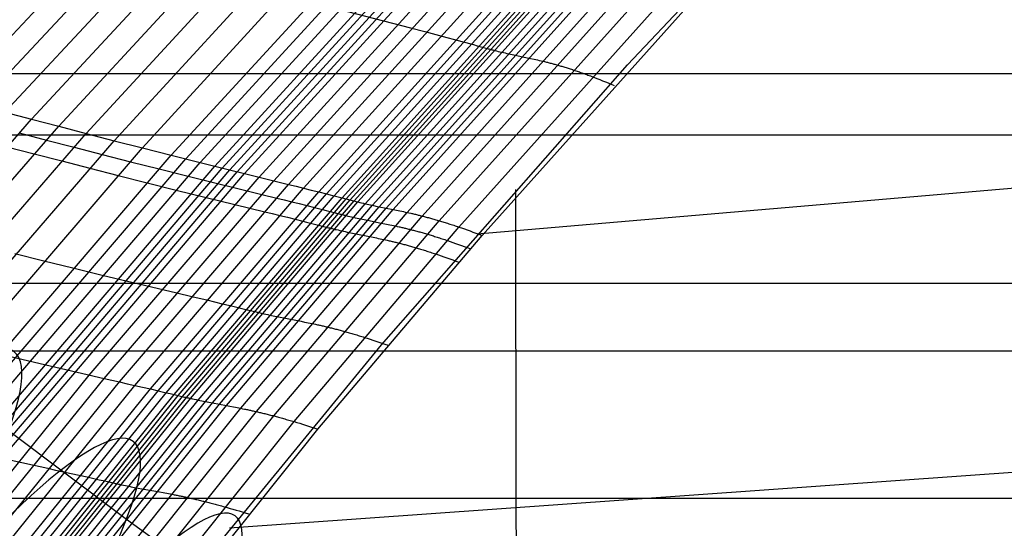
# Model space of a CAD drawing. Extents: x -260 to 296, y -277 to 294.
# Tile 93 of 241: x -140 to -118, y 136 to 147. Entities that reach past the tile are written whole.
import ezdxf

# ---------------------------------------------------------------- set-up
doc = ezdxf.new("R2010")
doc.units = 0
doc.layers.add('PREDEFINITO', color=7, linetype='CONTINUOUS')

msp = doc.modelspace()

# ---------------------------------------------------------------- linework, layer by layer
at = {"layer": 'PREDEFINITO'}
for p, q in [((-126.433, 146.016, 445.589), (-120.648, 152.163, 446.655)), ((-136.701, 143.982, 442.312), (-130.405, 150.84, 443.628)), ((-136.376, 143.899, 442.504), (-130.093, 150.754, 443.817)), ((-136.048, 143.817, 442.691), (-129.779, 150.668, 444.002)), ((-135.719, 143.734, 442.873), (-129.463, 150.581, 444.182)), ((-135.553, 143.692, 442.962), (-129.304, 150.537, 444.269)), ((-135.387, 143.65, 443.049), (-129.144, 150.493, 444.355)), ((-141.616, 145.268, 438.76), (-136.765, 150.44, 439.788)), ((-141.037, 145.112, 439.248), (-136.203, 150.286, 440.269)), ((-135.221, 143.609, 443.136), (-128.985, 150.449, 444.442)), ((-135.056, 143.568, 443.225), (-128.826, 150.405, 444.529)), ((-134.725, 143.486, 443.404), (-128.509, 150.319, 444.706)), ((-140.447, 144.954, 439.725), (-135.631, 150.13, 440.739)), ((-134.394, 143.406, 443.582), (-128.191, 150.233, 444.882)), ((-134.061, 143.324, 443.752), (-127.872, 150.147, 445.05)), ((-133.724, 143.241, 443.911), (-127.549, 150.058, 445.207)), ((-139.846, 144.794, 440.19), (-135.048, 149.971, 441.197)), ((-133.383, 143.156, 444.053), (-127.221, 149.966, 445.348)), ((-133.209, 143.112, 444.115), (-127.055, 149.918, 445.411)), ((-133.034, 143.068, 444.172), (-126.887, 149.869, 445.468)), ((-132.857, 143.022, 444.221), (-126.718, 149.819, 445.518)), ((-139.235, 144.634, 440.641), (-134.456, 149.811, 441.643)), ((-138.614, 144.472, 441.08), (-133.854, 149.648, 442.076)), ((-132.768, 142.998, 444.243), (-126.632, 149.793, 445.541)), ((-132.678, 142.975, 444.263), (-126.546, 149.767, 445.561)), ((-132.589, 142.952, 444.286), (-126.461, 149.741, 445.585)), ((-132.502, 142.93, 444.317), (-126.378, 149.718, 445.615)), ((-132.335, 142.891, 444.397), (-126.218, 149.675, 445.694)), ((-132.175, 142.855, 444.496), (-126.063, 149.637, 445.792)), ((-132.019, 142.823, 444.609), (-125.913, 149.603, 445.901)), ((-137.984, 144.309, 441.504), (-133.243, 149.482, 442.495)), ((-131.865, 142.792, 444.727), (-125.765, 149.57, 446.017)), ((-131.711, 142.761, 444.845), (-125.616, 149.537, 446.132)), ((-131.394, 142.695, 445.053), (-125.312, 149.466, 446.335)), ((-131.053, 142.614, 445.178), (-124.984, 149.376, 446.46)), ((-137.346, 144.146, 441.915), (-132.625, 149.316, 442.901)), ((-130.669, 142.507, 445.167), (-124.618, 149.255, 446.455)), ((-130.227, 142.365, 444.965), (-124.198, 149.091, 446.269)), ((-129.708, 142.177, 444.519), (-123.707, 148.872, 445.852)), ((-132.941, 147.272, 443.34), (-131.32, 146.849, 444.225)), ((-131.32, 146.849, 444.225), (-130.993, 146.765, 444.394)), ((-130.993, 146.765, 444.394), (-130.829, 146.722, 444.475)), ((-130.829, 146.722, 444.475), (-130.663, 146.679, 444.552)), ((-130.663, 146.679, 444.552), (-130.497, 146.635, 444.625)), ((-130.497, 146.635, 444.625), (-130.329, 146.59, 444.693)), ((-130.329, 146.59, 444.693), (-130.159, 146.544, 444.756)), ((-130.159, 146.544, 444.756), (-130.074, 146.521, 444.785)), ((-130.074, 146.521, 444.785), (-129.988, 146.497, 444.813)), ((-129.988, 146.497, 444.813), (-129.901, 146.473, 444.839)), ((-129.901, 146.473, 444.839), (-129.814, 146.449, 444.863)), ((-129.814, 146.449, 444.863), (-129.595, 146.387, 444.916)), ((-129.595, 146.387, 444.916), (-129.573, 146.381, 444.922)), ((-129.573, 146.381, 444.922), (-129.552, 146.375, 444.928)), ((-129.552, 146.375, 444.928), (-129.53, 146.369, 444.935)), ((-129.53, 146.369, 444.935), (-129.509, 146.364, 444.943)), ((-129.509, 146.364, 444.943), (-129.488, 146.358, 444.951)), ((-129.488, 146.358, 444.951), (-129.467, 146.353, 444.959)), ((-129.467, 146.353, 444.959), (-129.446, 146.347, 444.968)), ((-129.446, 146.347, 444.968), (-129.425, 146.342, 444.977)), ((-129.425, 146.342, 444.977), (-129.384, 146.332, 444.996)), ((-129.384, 146.332, 444.996), (-129.343, 146.321, 445.016)), ((-129.343, 146.321, 445.016), (-129.303, 146.312, 445.038)), ((-129.303, 146.312, 445.038), (-129.263, 146.302, 445.061)), ((-129.263, 146.302, 445.061), (-129.224, 146.293, 445.086)), ((-129.224, 146.293, 445.086), (-129.185, 146.284, 445.111)), ((-129.185, 146.284, 445.111), (-129.146, 146.275, 445.137)), ((-129.146, 146.275, 445.137), (-129.069, 146.258, 445.191)), ((-129.069, 146.258, 445.191), (-128.992, 146.242, 445.248)), ((-128.992, 146.242, 445.248), (-128.69, 146.178, 445.482)), ((-128.69, 146.178, 445.482), (-128.614, 146.162, 445.538)), ((-128.614, 146.162, 445.538), (-128.537, 146.145, 445.591)), ((-128.537, 146.145, 445.591), (-128.498, 146.136, 445.617)), ((-128.498, 146.136, 445.617), (-128.459, 146.127, 445.641)), ((-128.459, 146.127, 445.641), (-128.419, 146.118, 445.665)), ((-128.419, 146.118, 445.665), (-128.38, 146.109, 445.687)), ((-128.38, 146.109, 445.687), (-128.339, 146.099, 445.708)), ((-128.339, 146.099, 445.708), (-128.299, 146.09, 445.728)), ((-128.299, 146.09, 445.728), (-128.278, 146.085, 445.737)), ((-128.278, 146.085, 445.737), (-128.258, 146.079, 445.746)), ((-128.258, 146.079, 445.746), (-128.237, 146.074, 445.755)), ((-128.237, 146.074, 445.755), (-128.216, 146.069, 445.763)), ((-128.216, 146.069, 445.763), (-128.195, 146.064, 445.771)), ((-128.195, 146.064, 445.771), (-128.174, 146.058, 445.778)), ((-128.174, 146.058, 445.778), (-128.153, 146.053, 445.785)), ((-128.153, 146.053, 445.785), (-128.132, 146.047, 445.791)), ((-128.132, 146.047, 445.791), (-128.11, 146.041, 445.797)), ((-148.937, 145.826, 422.689), (184.846, 145.826, 422.689)), ((-131.97, 139.712, 444.512), (-126.433, 146.016, 445.589)), ((-128.11, 146.041, 445.797), (-128.089, 146.035, 445.802)), ((-128.089, 146.035, 445.802), (-128.067, 146.029, 445.807)), ((-128.067, 146.029, 445.807), (-128.045, 146.023, 445.812)), ((-128.045, 146.023, 445.812), (-128.023, 146.017, 445.816)), ((-128.023, 146.017, 445.816), (-128.001, 146.011, 445.819)), ((-128.001, 146.011, 445.819), (-127.978, 146.004, 445.822)), ((-127.978, 146.004, 445.822), (-127.956, 145.998, 445.824)), ((-127.956, 145.998, 445.824), (-127.933, 145.991, 445.826)), ((-127.933, 145.991, 445.826), (-127.91, 145.985, 445.827)), ((-127.91, 145.985, 445.827), (-127.887, 145.978, 445.828)), ((-127.887, 145.978, 445.828), (-127.864, 145.971, 445.828)), ((-127.864, 145.971, 445.828), (-127.84, 145.963, 445.827)), ((-127.84, 145.963, 445.827), (-127.817, 145.956, 445.826)), ((-127.817, 145.956, 445.826), (-127.793, 145.949, 445.824)), ((-127.793, 145.949, 445.824), (-127.769, 145.941, 445.821)), ((-127.769, 145.941, 445.821), (-127.744, 145.933, 445.818)), ((-127.744, 145.933, 445.818), (-127.72, 145.926, 445.814)), ((-127.72, 145.926, 445.814), (-127.695, 145.918, 445.809)), ((-127.695, 145.918, 445.809), (-127.67, 145.909, 445.804)), ((-127.67, 145.909, 445.804), (-127.645, 145.901, 445.797)), ((-127.645, 145.901, 445.797), (-127.62, 145.893, 445.791)), ((-127.62, 145.893, 445.791), (-127.594, 145.884, 445.783)), ((-127.594, 145.884, 445.783), (-127.568, 145.875, 445.775)), ((-127.568, 145.875, 445.775), (-127.542, 145.866, 445.765)), ((-127.542, 145.866, 445.765), (-127.516, 145.857, 445.755)), ((-127.516, 145.857, 445.755), (-127.489, 145.848, 445.745)), ((-127.489, 145.848, 445.745), (-127.462, 145.838, 445.733)), ((-127.462, 145.838, 445.733), (-127.435, 145.829, 445.721)), ((-127.435, 145.829, 445.721), (-127.408, 145.819, 445.707)), ((-127.408, 145.819, 445.707), (-127.38, 145.809, 445.693)), ((-127.38, 145.809, 445.693), (-127.352, 145.799, 445.678)), ((-127.352, 145.799, 445.678), (-127.324, 145.788, 445.663)), ((-127.324, 145.788, 445.663), (-127.296, 145.778, 445.646)), ((-127.296, 145.778, 445.646), (-127.267, 145.767, 445.628)), ((-127.267, 145.767, 445.628), (-127.238, 145.756, 445.61)), ((-127.238, 145.756, 445.61), (-127.179, 145.733, 445.57)), ((-127.179, 145.733, 445.57), (-127.12, 145.71, 445.526)), ((-127.12, 145.71, 445.526), (-127.058, 145.686, 445.478)), ((-127.058, 145.686, 445.478), (-126.996, 145.661, 445.427)), ((-126.996, 145.661, 445.427), (-126.932, 145.635, 445.371)), ((-126.932, 145.635, 445.371), (-126.867, 145.609, 445.311)), ((-126.867, 145.609, 445.311), (-126.801, 145.581, 445.247)), ((-126.801, 145.581, 445.247), (-126.733, 145.553, 445.178)), ((-140.447, 144.954, 439.725), (-139.846, 144.794, 440.19)), ((-145.471, 138.345, 439.012), (-139.846, 144.794, 440.19)), ((-139.846, 144.794, 440.19), (-139.235, 144.634, 440.641)), ((-144.838, 138.186, 439.471), (-139.235, 144.634, 440.641)), ((-139.235, 144.634, 440.641), (-138.614, 144.472, 441.08)), ((-154.12, 144.44, 412.659), (190.019, 144.44, 412.659)), ((-144.195, 138.026, 439.916), (-138.614, 144.472, 441.08)), ((-143.543, 137.868, 440.347), (-137.984, 144.309, 441.504)), ((-140.125, 144.485, 440.131), (-139.512, 144.324, 440.583)), ((-139.512, 144.324, 440.583), (-138.89, 144.162, 441.022)), ((-138.614, 144.472, 441.08), (-137.984, 144.309, 441.504)), ((-137.984, 144.309, 441.504), (-137.346, 144.146, 441.915)), ((-142.882, 137.709, 440.764), (-137.346, 144.146, 441.915)), ((-140.403, 144.175, 440.073), (-139.79, 144.014, 440.525)), ((-138.89, 144.162, 441.022), (-138.26, 144, 441.446)), ((-137.346, 144.146, 441.915), (-136.701, 143.982, 442.312)), ((-142.214, 137.552, 441.167), (-136.701, 143.982, 442.312)), ((-141.877, 137.473, 441.362), (-136.376, 143.899, 442.504)), ((-139.79, 144.014, 440.525), (-139.167, 143.853, 440.964)), ((-139.167, 143.853, 440.964), (-138.535, 143.69, 441.389)), ((-138.26, 144, 441.446), (-137.621, 143.837, 441.857)), ((-137.621, 143.837, 441.857), (-136.975, 143.673, 442.255)), ((-136.701, 143.982, 442.312), (-136.048, 143.817, 442.691)), ((-141.538, 137.395, 441.551), (-136.048, 143.817, 442.691)), ((-141.197, 137.316, 441.735), (-135.719, 143.734, 442.873)), ((-141.025, 137.277, 441.825), (-135.553, 143.692, 442.962)), ((-140.853, 137.238, 441.913), (-135.387, 143.65, 443.049)), ((-140.681, 137.199, 442.001), (-135.221, 143.609, 443.136)), ((-138.535, 143.69, 441.389), (-137.895, 143.527, 441.8)), ((-136.975, 143.673, 442.255), (-136.321, 143.508, 442.635)), ((-136.048, 143.817, 442.691), (-134.394, 143.406, 443.582)), ((-140.51, 137.16, 442.091), (-135.056, 143.568, 443.225)), ((-138.549, 139.032, 442.608), (-134.725, 143.486, 443.404)), ((-138.21, 138.955, 442.787), (-134.394, 143.406, 443.582)), ((-137.895, 143.527, 441.8), (-137.247, 143.364, 442.198)), ((-136.321, 143.508, 442.635), (-134.663, 143.098, 443.525)), ((-134.394, 143.406, 443.582), (-134.061, 143.324, 443.752)), ((-129.817, 142.216, 444.936), (-115.592, 143.433, 449.479)), ((-137.869, 138.878, 442.96), (-134.061, 143.324, 443.752)), ((-137.524, 138.799, 443.119), (-133.724, 143.241, 443.911)), ((-137.247, 143.364, 442.198), (-136.592, 143.199, 442.578)), ((-136.592, 143.199, 442.578), (-134.932, 142.79, 443.469)), ((-134.061, 143.324, 443.752), (-133.893, 143.283, 443.834)), ((-133.893, 143.283, 443.834), (-133.724, 143.241, 443.911)), ((-133.724, 143.241, 443.911), (-133.554, 143.199, 443.984)), ((-133.554, 143.199, 443.984), (-133.383, 143.156, 444.053)), ((-128.936, 136.031, 445.896), (-128.945, 143.21, 445.106)), ((-137.173, 138.719, 443.261), (-133.383, 143.156, 444.053)), ((-136.996, 138.677, 443.324), (-133.209, 143.112, 444.115)), ((-136.816, 138.636, 443.38), (-133.034, 143.068, 444.172)), ((-136.634, 138.593, 443.43), (-132.857, 143.022, 444.221)), ((-136.543, 138.571, 443.452), (-132.768, 142.998, 444.243)), ((-136.45, 138.549, 443.471), (-132.678, 142.975, 444.263)), ((-136.359, 138.527, 443.494), (-132.589, 142.952, 444.286)), ((-134.663, 143.098, 443.525), (-134.329, 143.017, 443.696)), ((-134.329, 143.017, 443.696), (-134.161, 142.976, 443.777)), ((-134.161, 142.976, 443.777), (-133.992, 142.935, 443.855)), ((-133.383, 143.156, 444.053), (-133.209, 143.112, 444.115)), ((-133.209, 143.112, 444.115), (-133.122, 143.09, 444.144)), ((-133.122, 143.09, 444.144), (-133.034, 143.068, 444.172)), ((-133.034, 143.068, 444.172), (-132.946, 143.045, 444.197)), ((-132.946, 143.045, 444.197), (-132.857, 143.022, 444.221)), ((-132.857, 143.022, 444.221), (-132.633, 142.963, 444.274)), ((-132.633, 142.963, 444.274), (-132.611, 142.957, 444.28)), ((-132.611, 142.957, 444.28), (-132.589, 142.952, 444.286)), ((-132.589, 142.952, 444.286), (-132.567, 142.946, 444.293)), ((-132.567, 142.946, 444.293), (-132.545, 142.941, 444.301)), ((-136.27, 138.507, 443.525), (-132.502, 142.93, 444.317)), ((-136.099, 138.47, 443.605), (-132.335, 142.891, 444.397)), ((-135.935, 138.437, 443.706), (-132.175, 142.855, 444.496)), ((-135.775, 138.406, 443.82), (-132.019, 142.823, 444.609)), ((-135.618, 138.376, 443.941), (-131.865, 142.792, 444.727)), ((-135.46, 138.347, 444.061), (-131.711, 142.761, 444.845)), ((-134.932, 142.79, 443.469), (-134.598, 142.71, 443.64)), ((-133.992, 142.935, 443.855), (-133.822, 142.893, 443.928)), ((-133.822, 142.893, 443.928), (-133.65, 142.85, 443.997)), ((-133.65, 142.85, 443.997), (-133.476, 142.806, 444.059)), ((-133.476, 142.806, 444.059), (-133.389, 142.784, 444.088)), ((-133.389, 142.784, 444.088), (-133.301, 142.762, 444.116)), ((-133.301, 142.762, 444.116), (-133.213, 142.739, 444.141)), ((-133.213, 142.739, 444.141), (-133.124, 142.716, 444.165)), ((-132.545, 142.941, 444.301), (-132.524, 142.935, 444.309)), ((-132.524, 142.935, 444.309), (-132.502, 142.93, 444.317)), ((-132.502, 142.93, 444.317), (-132.481, 142.925, 444.326)), ((-132.481, 142.925, 444.326), (-132.46, 142.92, 444.335)), ((-132.46, 142.92, 444.335), (-132.418, 142.91, 444.354)), ((-132.418, 142.91, 444.354), (-132.376, 142.9, 444.375)), ((-132.376, 142.9, 444.375), (-132.335, 142.891, 444.397)), ((-132.335, 142.891, 444.397), (-132.295, 142.882, 444.42)), ((-132.295, 142.882, 444.42), (-132.254, 142.873, 444.445)), ((-132.254, 142.873, 444.445), (-132.214, 142.864, 444.47)), ((-132.214, 142.864, 444.47), (-132.175, 142.855, 444.496)), ((-132.175, 142.855, 444.496), (-132.096, 142.839, 444.551)), ((-132.096, 142.839, 444.551), (-132.019, 142.823, 444.609)), ((-132.019, 142.823, 444.609), (-131.711, 142.761, 444.845)), ((-131.711, 142.761, 444.845), (-131.633, 142.746, 444.902)), ((-131.633, 142.746, 444.902), (-131.555, 142.73, 444.956)), ((-131.555, 142.73, 444.956), (-131.515, 142.721, 444.982)), ((-131.515, 142.721, 444.982), (-131.475, 142.713, 445.007)), ((-135.137, 138.285, 444.272), (-131.394, 142.695, 445.053)), ((-134.787, 138.209, 444.397), (-131.053, 142.614, 445.178)), ((-134.598, 142.71, 443.64), (-134.429, 142.669, 443.722)), ((-134.429, 142.669, 443.722), (-134.26, 142.627, 443.799)), ((-134.393, 138.112, 444.382), (-130.669, 142.507, 445.167)), ((-134.26, 142.627, 443.799), (-134.089, 142.586, 443.872)), ((-134.089, 142.586, 443.872), (-133.917, 142.543, 443.941)), ((-133.917, 142.543, 443.941), (-133.743, 142.499, 444.003)), ((-133.743, 142.499, 444.003), (-133.655, 142.477, 444.032)), ((-133.124, 142.716, 444.165), (-132.899, 142.657, 444.218)), ((-132.899, 142.657, 444.218), (-132.877, 142.652, 444.224)), ((-132.877, 142.652, 444.224), (-132.855, 142.646, 444.23)), ((-132.855, 142.646, 444.23), (-132.833, 142.64, 444.237)), ((-132.833, 142.64, 444.237), (-132.811, 142.635, 444.245)), ((-132.811, 142.635, 444.245), (-132.789, 142.63, 444.253)), ((-132.789, 142.63, 444.253), (-132.768, 142.625, 444.261)), ((-132.768, 142.625, 444.261), (-132.747, 142.619, 444.27)), ((-132.747, 142.619, 444.27), (-132.726, 142.614, 444.279)), ((-132.726, 142.614, 444.279), (-132.683, 142.604, 444.298)), ((-132.683, 142.604, 444.298), (-132.642, 142.595, 444.319)), ((-132.642, 142.595, 444.319), (-132.601, 142.585, 444.341)), ((-132.601, 142.585, 444.341), (-132.56, 142.576, 444.364)), ((-132.56, 142.576, 444.364), (-132.52, 142.567, 444.389)), ((-132.52, 142.567, 444.389), (-132.48, 142.559, 444.414)), ((-132.48, 142.559, 444.414), (-132.44, 142.55, 444.44)), ((-132.44, 142.55, 444.44), (-132.361, 142.534, 444.495)), ((-132.361, 142.534, 444.495), (-132.284, 142.518, 444.553)), ((-132.284, 142.518, 444.553), (-131.975, 142.456, 444.79)), ((-131.475, 142.713, 445.007), (-131.435, 142.704, 445.031)), ((-131.435, 142.704, 445.031), (-131.394, 142.695, 445.053)), ((-131.394, 142.695, 445.053), (-131.354, 142.686, 445.075)), ((-131.354, 142.686, 445.075), (-131.312, 142.677, 445.094)), ((-131.312, 142.677, 445.094), (-131.291, 142.672, 445.104)), ((-131.291, 142.672, 445.104), (-131.27, 142.667, 445.113)), ((-131.27, 142.667, 445.113), (-131.249, 142.662, 445.121)), ((-131.249, 142.662, 445.121), (-131.228, 142.657, 445.129)), ((-131.228, 142.657, 445.129), (-131.207, 142.652, 445.137)), ((-131.207, 142.652, 445.137), (-131.185, 142.647, 445.145)), ((-131.185, 142.647, 445.145), (-131.163, 142.642, 445.151)), ((-131.163, 142.642, 445.151), (-131.142, 142.636, 445.158)), ((-131.142, 142.636, 445.158), (-131.12, 142.631, 445.164)), ((-131.12, 142.631, 445.164), (-131.098, 142.625, 445.169)), ((-131.098, 142.625, 445.169), (-131.075, 142.62, 445.174)), ((-131.075, 142.62, 445.174), (-131.053, 142.614, 445.178)), ((-131.053, 142.614, 445.178), (-131.03, 142.608, 445.182)), ((-131.03, 142.608, 445.182), (-131.008, 142.602, 445.185)), ((-131.008, 142.602, 445.185), (-130.985, 142.596, 445.188)), ((-130.985, 142.596, 445.188), (-130.962, 142.59, 445.19)), ((-130.962, 142.59, 445.19), (-130.939, 142.584, 445.192)), ((-130.939, 142.584, 445.192), (-130.915, 142.577, 445.193)), ((-130.915, 142.577, 445.193), (-130.891, 142.571, 445.193)), ((-130.891, 142.571, 445.193), (-130.868, 142.564, 445.193)), ((-130.868, 142.564, 445.193), (-130.844, 142.558, 445.192)), ((-130.844, 142.558, 445.192), (-130.819, 142.551, 445.191)), ((-130.819, 142.551, 445.191), (-130.795, 142.544, 445.188)), ((-130.795, 142.544, 445.188), (-130.77, 142.537, 445.185)), ((-130.77, 142.537, 445.185), (-130.745, 142.53, 445.182)), ((-130.745, 142.53, 445.182), (-130.72, 142.522, 445.178)), ((-130.72, 142.522, 445.178), (-130.695, 142.515, 445.173)), ((-130.695, 142.515, 445.173), (-130.669, 142.507, 445.167)), ((-130.669, 142.507, 445.167), (-130.644, 142.499, 445.16)), ((-130.644, 142.499, 445.16), (-130.618, 142.491, 445.153)), ((-133.936, 137.984, 444.17), (-130.227, 142.365, 444.965)), ((-133.655, 142.477, 444.032), (-133.567, 142.455, 444.06)), ((-133.567, 142.455, 444.06), (-133.479, 142.432, 444.086)), ((-133.479, 142.432, 444.086), (-133.39, 142.41, 444.109)), ((-133.39, 142.41, 444.109), (-133.165, 142.351, 444.162)), ((-133.165, 142.351, 444.162), (-133.142, 142.346, 444.168)), ((-133.142, 142.346, 444.168), (-133.12, 142.34, 444.174)), ((-133.12, 142.34, 444.174), (-133.098, 142.334, 444.181)), ((-133.098, 142.334, 444.181), (-133.077, 142.329, 444.189)), ((-133.077, 142.329, 444.189), (-133.055, 142.324, 444.197)), ((-133.055, 142.324, 444.197), (-133.033, 142.319, 444.205)), ((-133.033, 142.319, 444.205), (-133.012, 142.313, 444.214)), ((-133.012, 142.313, 444.214), (-132.991, 142.308, 444.223)), ((-132.991, 142.308, 444.223), (-132.949, 142.299, 444.242)), ((-132.949, 142.299, 444.242), (-132.907, 142.289, 444.263)), ((-132.907, 142.289, 444.263), (-132.866, 142.28, 444.285)), ((-132.866, 142.28, 444.285), (-132.825, 142.271, 444.308)), ((-131.975, 142.456, 444.79), (-131.897, 142.441, 444.847)), ((-131.897, 142.441, 444.847), (-131.819, 142.425, 444.901)), ((-131.819, 142.425, 444.901), (-131.779, 142.416, 444.927)), ((-131.779, 142.416, 444.927), (-131.739, 142.408, 444.952)), ((-131.739, 142.408, 444.952), (-131.699, 142.399, 444.975)), ((-131.699, 142.399, 444.975), (-131.658, 142.391, 444.998)), ((-131.658, 142.391, 444.998), (-131.617, 142.381, 445.019)), ((-131.617, 142.381, 445.019), (-131.576, 142.372, 445.039)), ((-131.576, 142.372, 445.039), (-131.555, 142.367, 445.048)), ((-131.555, 142.367, 445.048), (-131.534, 142.363, 445.057)), ((-131.534, 142.363, 445.057), (-131.513, 142.358, 445.066)), ((-131.513, 142.358, 445.066), (-131.492, 142.353, 445.074)), ((-131.492, 142.353, 445.074), (-131.47, 142.348, 445.082)), ((-131.47, 142.348, 445.082), (-131.449, 142.342, 445.089)), ((-131.449, 142.342, 445.089), (-131.427, 142.337, 445.096)), ((-131.427, 142.337, 445.096), (-131.405, 142.332, 445.102)), ((-131.405, 142.332, 445.102), (-131.383, 142.326, 445.108)), ((-131.383, 142.326, 445.108), (-131.361, 142.321, 445.114)), ((-131.361, 142.321, 445.114), (-131.339, 142.315, 445.119)), ((-131.339, 142.315, 445.119), (-131.316, 142.31, 445.123)), ((-131.316, 142.31, 445.123), (-131.294, 142.304, 445.127)), ((-131.294, 142.304, 445.127), (-131.271, 142.298, 445.13)), ((-131.271, 142.298, 445.13), (-131.248, 142.292, 445.133)), ((-131.248, 142.292, 445.133), (-131.225, 142.286, 445.135)), ((-131.225, 142.286, 445.135), (-131.202, 142.28, 445.137)), ((-131.202, 142.28, 445.137), (-131.178, 142.273, 445.138)), ((-130.618, 142.491, 445.153), (-130.591, 142.483, 445.145)), ((-130.591, 142.483, 445.145), (-130.565, 142.475, 445.136)), ((-130.565, 142.475, 445.136), (-130.538, 142.467, 445.127)), ((-130.538, 142.467, 445.127), (-130.511, 142.458, 445.116)), ((-130.511, 142.458, 445.116), (-130.484, 142.45, 445.105)), ((-130.484, 142.45, 445.105), (-130.457, 142.441, 445.093)), ((-130.457, 142.441, 445.093), (-130.429, 142.432, 445.08)), ((-130.429, 142.432, 445.08), (-130.401, 142.423, 445.066)), ((-130.401, 142.423, 445.066), (-130.372, 142.414, 445.052)), ((-130.372, 142.414, 445.052), (-130.344, 142.404, 445.036)), ((-130.344, 142.404, 445.036), (-130.315, 142.395, 445.02)), ((-130.315, 142.395, 445.02), (-130.286, 142.385, 445.003)), ((-130.286, 142.385, 445.003), (-130.256, 142.375, 444.984)), ((-130.256, 142.375, 444.984), (-130.227, 142.365, 444.965)), ((-130.227, 142.365, 444.965), (-130.166, 142.344, 444.924)), ((-130.166, 142.344, 444.924), (-130.105, 142.322, 444.879)), ((-130.105, 142.322, 444.879), (-130.042, 142.3, 444.829)), ((-130.042, 142.3, 444.829), (-129.978, 142.277, 444.776)), ((-133.4, 137.817, 443.707), (-129.708, 142.177, 444.519)), ((-132.825, 142.271, 444.308), (-132.785, 142.262, 444.333)), ((-132.785, 142.262, 444.333), (-132.745, 142.253, 444.358)), ((-132.745, 142.253, 444.358), (-132.705, 142.245, 444.385)), ((-132.705, 142.245, 444.385), (-132.626, 142.228, 444.44)), ((-132.626, 142.228, 444.44), (-132.548, 142.212, 444.497)), ((-132.548, 142.212, 444.497), (-132.239, 142.151, 444.735)), ((-132.239, 142.151, 444.735), (-132.161, 142.136, 444.791)), ((-132.161, 142.136, 444.791), (-132.083, 142.12, 444.846)), ((-132.083, 142.12, 444.846), (-132.043, 142.111, 444.871)), ((-132.043, 142.111, 444.871), (-132.003, 142.103, 444.896)), ((-132.003, 142.103, 444.896), (-131.963, 142.094, 444.92)), ((-131.963, 142.094, 444.92), (-131.922, 142.085, 444.943)), ((-131.922, 142.085, 444.943), (-131.881, 142.076, 444.964)), ((-131.881, 142.076, 444.964), (-131.839, 142.067, 444.984)), ((-131.839, 142.067, 444.984), (-131.818, 142.062, 444.993)), ((-131.818, 142.062, 444.993), (-131.797, 142.058, 445.002)), ((-131.797, 142.058, 445.002), (-131.776, 142.053, 445.011)), ((-131.178, 142.273, 445.138), (-131.154, 142.267, 445.138)), ((-131.154, 142.267, 445.138), (-131.131, 142.26, 445.138)), ((-131.131, 142.26, 445.138), (-131.107, 142.254, 445.137)), ((-131.107, 142.254, 445.137), (-131.082, 142.247, 445.135)), ((-131.082, 142.247, 445.135), (-131.058, 142.24, 445.133)), ((-131.058, 142.24, 445.133), (-131.033, 142.233, 445.13)), ((-131.033, 142.233, 445.13), (-131.008, 142.226, 445.126)), ((-131.008, 142.226, 445.126), (-130.983, 142.219, 445.122)), ((-130.983, 142.219, 445.122), (-130.958, 142.211, 445.117)), ((-130.958, 142.211, 445.117), (-130.932, 142.204, 445.111)), ((-130.932, 142.204, 445.111), (-130.906, 142.196, 445.105)), ((-130.906, 142.196, 445.105), (-130.88, 142.188, 445.098)), ((-130.88, 142.188, 445.098), (-130.854, 142.18, 445.089)), ((-130.854, 142.18, 445.089), (-130.827, 142.172, 445.081)), ((-130.827, 142.172, 445.081), (-130.801, 142.164, 445.071)), ((-130.801, 142.164, 445.071), (-130.774, 142.155, 445.061)), ((-130.774, 142.155, 445.061), (-130.746, 142.147, 445.049)), ((-130.746, 142.147, 445.049), (-130.719, 142.138, 445.037)), ((-130.719, 142.138, 445.037), (-130.691, 142.129, 445.024)), ((-130.691, 142.129, 445.024), (-130.663, 142.12, 445.011)), ((-130.663, 142.12, 445.011), (-130.634, 142.111, 444.996)), ((-130.634, 142.111, 444.996), (-130.606, 142.101, 444.98)), ((-130.606, 142.101, 444.98), (-130.577, 142.092, 444.964)), ((-130.577, 142.092, 444.964), (-130.548, 142.082, 444.946)), ((-130.548, 142.082, 444.946), (-130.518, 142.072, 444.928)), ((-130.518, 142.072, 444.928), (-130.488, 142.062, 444.909)), ((-130.488, 142.062, 444.909), (-130.428, 142.041, 444.867)), ((-129.978, 142.277, 444.776), (-129.912, 142.253, 444.718)), ((-129.912, 142.253, 444.718), (-129.845, 142.229, 444.656)), ((-129.845, 142.229, 444.656), (-129.777, 142.203, 444.59)), ((-129.777, 142.203, 444.59), (-129.708, 142.177, 444.519)), ((-131.776, 142.053, 445.011), (-131.755, 142.048, 445.019)), ((-131.755, 142.048, 445.019), (-131.733, 142.043, 445.027)), ((-131.733, 142.043, 445.027), (-131.712, 142.038, 445.034)), ((-131.712, 142.038, 445.034), (-131.69, 142.032, 445.041)), ((-131.69, 142.032, 445.041), (-131.668, 142.027, 445.047)), ((-131.668, 142.027, 445.047), (-131.646, 142.022, 445.053)), ((-131.646, 142.022, 445.053), (-131.624, 142.016, 445.059)), ((-131.624, 142.016, 445.059), (-131.602, 142.011, 445.063)), ((-131.602, 142.011, 445.063), (-131.579, 142.005, 445.068)), ((-131.579, 142.005, 445.068), (-131.557, 141.999, 445.072)), ((-131.557, 141.999, 445.072), (-131.534, 141.993, 445.075)), ((-131.534, 141.993, 445.075), (-131.511, 141.987, 445.078)), ((-131.511, 141.987, 445.078), (-131.488, 141.981, 445.08)), ((-131.488, 141.981, 445.08), (-131.464, 141.975, 445.081)), ((-131.464, 141.975, 445.081), (-131.441, 141.969, 445.082)), ((-131.441, 141.969, 445.082), (-131.417, 141.963, 445.083)), ((-131.417, 141.963, 445.083), (-131.393, 141.956, 445.082)), ((-131.393, 141.956, 445.082), (-131.369, 141.949, 445.081)), ((-131.369, 141.949, 445.081), (-131.345, 141.943, 445.08)), ((-131.345, 141.943, 445.08), (-131.32, 141.936, 445.078)), ((-131.32, 141.936, 445.078), (-131.295, 141.929, 445.075)), ((-131.295, 141.929, 445.075), (-131.27, 141.922, 445.071)), ((-131.27, 141.922, 445.071), (-131.245, 141.914, 445.067)), ((-131.245, 141.914, 445.067), (-131.22, 141.907, 445.062)), ((-131.22, 141.907, 445.062), (-131.194, 141.9, 445.056)), ((-131.194, 141.9, 445.056), (-131.168, 141.892, 445.049)), ((-131.168, 141.892, 445.049), (-131.142, 141.884, 445.042)), ((-131.142, 141.884, 445.042), (-131.116, 141.876, 445.034)), ((-131.116, 141.876, 445.034), (-131.089, 141.868, 445.025)), ((-131.089, 141.868, 445.025), (-131.062, 141.86, 445.015)), ((-131.062, 141.86, 445.015), (-131.035, 141.851, 445.005)), ((-131.035, 141.851, 445.005), (-131.008, 141.843, 444.994)), ((-131.008, 141.843, 444.994), (-130.98, 141.834, 444.982)), ((-130.428, 142.041, 444.867), (-130.366, 142.02, 444.822)), ((-130.366, 142.02, 444.822), (-130.303, 141.998, 444.773)), ((-130.303, 141.998, 444.773), (-130.239, 141.975, 444.719)), ((-130.239, 141.975, 444.719), (-130.173, 141.952, 444.661)), ((-130.173, 141.952, 444.661), (-130.106, 141.927, 444.599)), ((-130.106, 141.927, 444.599), (-130.038, 141.902, 444.533)), ((-130.038, 141.902, 444.533), (-129.968, 141.876, 444.461)), ((-140.221, 141.769, 441.038), (-139.574, 141.608, 441.451)), ((-130.98, 141.834, 444.982), (-130.953, 141.825, 444.969)), ((-130.953, 141.825, 444.969), (-130.924, 141.816, 444.955)), ((-130.924, 141.816, 444.955), (-130.896, 141.807, 444.94)), ((-130.896, 141.807, 444.94), (-130.867, 141.798, 444.924)), ((-130.867, 141.798, 444.924), (-130.838, 141.788, 444.908)), ((-130.838, 141.788, 444.908), (-130.809, 141.779, 444.89)), ((-130.809, 141.779, 444.89), (-130.779, 141.769, 444.872)), ((-130.779, 141.769, 444.872), (-130.75, 141.759, 444.853)), ((-130.75, 141.759, 444.853), (-130.689, 141.738, 444.811)), ((-130.689, 141.738, 444.811), (-130.627, 141.717, 444.766)), ((-130.627, 141.717, 444.766), (-130.564, 141.695, 444.716)), ((-130.564, 141.695, 444.716), (-130.499, 141.673, 444.662)), ((-130.499, 141.673, 444.662), (-130.434, 141.649, 444.604)), ((-130.434, 141.649, 444.604), (-130.367, 141.625, 444.542)), ((-130.367, 141.625, 444.542), (-130.298, 141.6, 444.475)), ((-139.574, 141.608, 441.451), (-138.919, 141.446, 441.85)), ((-138.919, 141.446, 441.85), (-138.257, 141.284, 442.232)), ((-130.298, 141.6, 444.475), (-130.228, 141.574, 444.404)), ((-138.257, 141.284, 442.232), (-136.579, 140.882, 443.126)), ((-154.12, 141.1, 421.087), (190.019, 141.1, 421.087)), ((-136.579, 140.882, 443.126), (-136.241, 140.803, 443.298)), ((-136.241, 140.803, 443.298), (-136.071, 140.763, 443.379)), ((-136.071, 140.763, 443.379), (-135.9, 140.723, 443.457)), ((-135.9, 140.723, 443.457), (-135.727, 140.682, 443.531)), ((-135.727, 140.682, 443.531), (-135.553, 140.64, 443.599)), ((-135.553, 140.64, 443.599), (-135.377, 140.598, 443.662)), ((-135.377, 140.598, 443.662), (-135.289, 140.576, 443.691)), ((-135.289, 140.576, 443.691), (-135.2, 140.555, 443.718)), ((-135.2, 140.555, 443.718), (-135.11, 140.533, 443.744)), ((-135.11, 140.533, 443.744), (-135.02, 140.51, 443.767)), ((-135.02, 140.51, 443.767), (-134.793, 140.454, 443.82)), ((-134.793, 140.454, 443.82), (-134.77, 140.448, 443.826)), ((-134.77, 140.448, 443.826), (-134.748, 140.443, 443.832)), ((-134.748, 140.443, 443.832), (-134.725, 140.438, 443.839)), ((-134.725, 140.438, 443.839), (-134.703, 140.432, 443.846)), ((-134.703, 140.432, 443.846), (-134.682, 140.427, 443.854)), ((-134.682, 140.427, 443.854), (-134.66, 140.422, 443.863)), ((-134.66, 140.422, 443.863), (-134.638, 140.417, 443.871)), ((-134.638, 140.417, 443.871), (-134.617, 140.412, 443.88)), ((-134.617, 140.412, 443.88), (-134.574, 140.403, 443.9)), ((-134.574, 140.403, 443.9), (-134.532, 140.393, 443.921)), ((-134.532, 140.393, 443.921), (-134.49, 140.384, 443.943)), ((-134.49, 140.384, 443.943), (-134.449, 140.375, 443.966)), ((-134.449, 140.375, 443.966), (-134.408, 140.367, 443.991)), ((-134.408, 140.367, 443.991), (-134.368, 140.358, 444.017)), ((-134.368, 140.358, 444.017), (-134.328, 140.35, 444.043)), ((-134.328, 140.35, 444.043), (-134.248, 140.334, 444.099)), ((-134.248, 140.334, 444.099), (-134.17, 140.318, 444.157)), ((-134.17, 140.318, 444.157), (-133.858, 140.258, 444.395)), ((-133.858, 140.258, 444.395), (-133.779, 140.243, 444.453)), ((-133.779, 140.243, 444.453), (-133.7, 140.227, 444.507)), ((-133.7, 140.227, 444.507), (-133.66, 140.219, 444.533)), ((-133.66, 140.219, 444.533), (-133.619, 140.211, 444.558)), ((-133.619, 140.211, 444.558), (-133.578, 140.203, 444.582)), ((-133.578, 140.203, 444.582), (-133.537, 140.194, 444.605)), ((-133.537, 140.194, 444.605), (-133.496, 140.185, 444.626)), ((-133.496, 140.185, 444.626), (-133.454, 140.176, 444.646)), ((-133.454, 140.176, 444.646), (-133.433, 140.172, 444.656)), ((-133.433, 140.172, 444.656), (-133.411, 140.167, 444.665)), ((-133.411, 140.167, 444.665), (-133.39, 140.162, 444.673)), ((-133.39, 140.162, 444.673), (-133.368, 140.158, 444.682)), ((-133.368, 140.158, 444.682), (-133.347, 140.153, 444.689)), ((-133.347, 140.153, 444.689), (-133.325, 140.148, 444.697)), ((-133.325, 140.148, 444.697), (-133.303, 140.143, 444.703)), ((-133.303, 140.143, 444.703), (-133.281, 140.138, 444.71)), ((-133.281, 140.138, 444.71), (-133.259, 140.132, 444.716)), ((-133.259, 140.132, 444.716), (-133.236, 140.127, 444.721)), ((-133.236, 140.127, 444.721), (-133.214, 140.122, 444.726)), ((-133.214, 140.122, 444.726), (-133.191, 140.116, 444.73)), ((-133.191, 140.116, 444.73), (-133.168, 140.111, 444.734)), ((-133.168, 140.111, 444.734), (-133.145, 140.105, 444.737)), ((-133.145, 140.105, 444.737), (-133.122, 140.099, 444.74)), ((-133.122, 140.099, 444.74), (-133.098, 140.093, 444.742)), ((-133.098, 140.093, 444.742), (-133.075, 140.088, 444.744)), ((-133.075, 140.088, 444.744), (-133.051, 140.082, 444.744)), ((-133.051, 140.082, 444.744), (-133.027, 140.075, 444.745)), ((-133.027, 140.075, 444.745), (-133.003, 140.069, 444.744)), ((-133.003, 140.069, 444.744), (-132.978, 140.063, 444.743)), ((-132.978, 140.063, 444.743), (-132.954, 140.056, 444.742)), ((-132.954, 140.056, 444.742), (-132.929, 140.05, 444.739)), ((-132.929, 140.05, 444.739), (-132.904, 140.043, 444.736)), ((-132.904, 140.043, 444.736), (-132.878, 140.036, 444.732)), ((-132.878, 140.036, 444.732), (-132.853, 140.029, 444.728)), ((-132.853, 140.029, 444.728), (-132.827, 140.022, 444.723)), ((-132.827, 140.022, 444.723), (-132.801, 140.015, 444.717)), ((-132.801, 140.015, 444.717), (-132.775, 140.007, 444.71)), ((-132.775, 140.007, 444.71), (-132.749, 140, 444.702)), ((-132.749, 140, 444.702), (-132.722, 139.992, 444.694)), ((-132.722, 139.992, 444.694), (-132.695, 139.985, 444.685)), ((-132.695, 139.985, 444.685), (-132.668, 139.977, 444.675)), ((-132.668, 139.977, 444.675), (-132.64, 139.969, 444.665)), ((-132.64, 139.969, 444.665), (-132.613, 139.961, 444.653)), ((-132.613, 139.961, 444.653), (-132.585, 139.952, 444.641)), ((-132.585, 139.952, 444.641), (-132.556, 139.944, 444.627)), ((-132.556, 139.944, 444.627), (-132.528, 139.935, 444.613)), ((-132.528, 139.935, 444.613), (-132.499, 139.926, 444.598)), ((-132.499, 139.926, 444.598), (-132.47, 139.918, 444.582)), ((-132.47, 139.918, 444.582), (-132.441, 139.909, 444.565)), ((-132.441, 139.909, 444.565), (-132.411, 139.899, 444.548)), ((-132.411, 139.899, 444.548), (-132.381, 139.89, 444.529)), ((-132.381, 139.89, 444.529), (-132.351, 139.88, 444.509)), ((-132.351, 139.88, 444.509), (-132.289, 139.861, 444.467)), ((-132.289, 139.861, 444.467), (-132.227, 139.841, 444.421)), ((-132.227, 139.841, 444.421), (-132.163, 139.82, 444.37)), ((-137.256, 133.26, 443.449), (-131.97, 139.712, 444.512)), ((-132.163, 139.82, 444.37), (-132.097, 139.798, 444.316)), ((-132.097, 139.798, 444.316), (-132.03, 139.776, 444.257)), ((-132.03, 139.776, 444.257), (-131.962, 139.753, 444.193)), ((-131.962, 139.753, 444.193), (-131.893, 139.729, 444.126)), ((-131.893, 139.729, 444.126), (-131.822, 139.705, 444.053)), ((-159.069, 139.578, 411.114), (194.957, 139.578, 411.114)), ((-140.575, 139.509, 441.507), (-139.906, 139.35, 441.889)), ((-139.906, 139.35, 441.889), (-138.21, 138.955, 442.787)), ((-143.995, 132.31, 441.482), (-138.549, 139.032, 442.608)), ((-143.644, 132.239, 441.664), (-138.21, 138.955, 442.787)), ((-138.21, 138.955, 442.787), (-137.869, 138.878, 442.96)), ((-143.291, 132.168, 441.838), (-137.869, 138.878, 442.96)), ((-142.933, 132.096, 442), (-137.524, 138.799, 443.119)), ((-137.869, 138.878, 442.96), (-137.697, 138.839, 443.041)), ((-137.697, 138.839, 443.041), (-137.524, 138.799, 443.119)), ((-137.524, 138.799, 443.119), (-137.349, 138.759, 443.193)), ((-137.349, 138.759, 443.193), (-137.173, 138.719, 443.261)), ((-142.571, 132.024, 442.143), (-137.173, 138.719, 443.261)), ((-142.387, 131.987, 442.206), (-136.996, 138.677, 443.324)), ((-142.201, 131.949, 442.262), (-136.816, 138.636, 443.38)), ((-142.013, 131.911, 442.311), (-136.634, 138.593, 443.43)), ((-141.918, 131.892, 442.333), (-136.543, 138.571, 443.452)), ((-141.822, 131.872, 442.352), (-136.45, 138.549, 443.471)), ((-141.727, 131.853, 442.375), (-136.359, 138.527, 443.494)), ((-137.173, 138.719, 443.261), (-136.996, 138.677, 443.324)), ((-136.996, 138.677, 443.324), (-136.906, 138.657, 443.353)), ((-136.906, 138.657, 443.353), (-136.816, 138.636, 443.38)), ((-136.816, 138.636, 443.38), (-136.725, 138.614, 443.406)), ((-136.725, 138.614, 443.406), (-136.634, 138.593, 443.43)), ((-136.634, 138.593, 443.43), (-136.404, 138.538, 443.482)), ((-136.404, 138.538, 443.482), (-136.382, 138.533, 443.488)), ((-136.382, 138.533, 443.488), (-136.359, 138.527, 443.494)), ((-136.359, 138.527, 443.494), (-136.337, 138.522, 443.501)), ((-136.337, 138.522, 443.501), (-136.314, 138.517, 443.508)), ((-136.314, 138.517, 443.508), (-136.292, 138.512, 443.516)), ((-136.292, 138.512, 443.516), (-136.27, 138.507, 443.525)), ((-141.635, 131.836, 442.405), (-136.27, 138.507, 443.525)), ((-141.458, 131.802, 442.487), (-136.099, 138.47, 443.605)), ((-141.289, 131.772, 442.59), (-135.935, 138.437, 443.706)), ((-141.124, 131.744, 442.707), (-135.775, 138.406, 443.82)), ((-140.961, 131.717, 442.83), (-135.618, 138.376, 443.941)), ((-140.799, 131.69, 442.953), (-135.46, 138.347, 444.061)), ((-136.27, 138.507, 443.525), (-136.248, 138.502, 443.533)), ((-136.248, 138.502, 443.533), (-136.227, 138.497, 443.543)), ((-136.227, 138.497, 443.543), (-136.184, 138.488, 443.562)), ((-136.184, 138.488, 443.562), (-136.141, 138.479, 443.583)), ((-136.141, 138.479, 443.583), (-136.099, 138.47, 443.605)), ((-136.099, 138.47, 443.605), (-136.058, 138.461, 443.629)), ((-136.058, 138.461, 443.629), (-136.016, 138.453, 443.654)), ((-136.016, 138.453, 443.654), (-135.975, 138.445, 443.679)), ((-135.975, 138.445, 443.679), (-135.935, 138.437, 443.706)), ((-135.935, 138.437, 443.706), (-135.855, 138.421, 443.762)), ((-135.855, 138.421, 443.762), (-135.775, 138.406, 443.82)), ((-135.775, 138.406, 443.82), (-135.46, 138.347, 444.061)), ((-135.46, 138.347, 444.061), (-135.381, 138.332, 444.118)), ((-135.381, 138.332, 444.118), (-135.301, 138.317, 444.173)), ((-135.301, 138.317, 444.173), (-135.26, 138.309, 444.2)), ((-135.26, 138.309, 444.2), (-135.219, 138.301, 444.225)), ((-135.219, 138.301, 444.225), (-135.178, 138.293, 444.249)), ((-135.178, 138.293, 444.249), (-135.137, 138.285, 444.272)), ((-140.465, 131.633, 443.169), (-135.137, 138.285, 444.272)), ((-140.103, 131.567, 443.295), (-134.787, 138.209, 444.397)), ((-139.694, 131.484, 443.275), (-134.393, 138.112, 444.382)), ((-135.137, 138.285, 444.272), (-135.095, 138.276, 444.293)), ((-135.095, 138.276, 444.293), (-135.052, 138.267, 444.313)), ((-135.052, 138.267, 444.313), (-135.031, 138.263, 444.323)), ((-135.031, 138.263, 444.323), (-135.01, 138.258, 444.332)), ((-135.01, 138.258, 444.332), (-134.988, 138.254, 444.34)), ((-134.988, 138.254, 444.34), (-134.966, 138.249, 444.349)), ((-134.966, 138.249, 444.349), (-134.944, 138.244, 444.356)), ((-134.944, 138.244, 444.356), (-134.922, 138.239, 444.364)), ((-134.922, 138.239, 444.364), (-134.9, 138.235, 444.37)), ((-134.9, 138.235, 444.37), (-134.878, 138.23, 444.377)), ((-134.878, 138.23, 444.377), (-134.855, 138.225, 444.383)), ((-134.855, 138.225, 444.383), (-134.833, 138.22, 444.388)), ((-134.833, 138.22, 444.388), (-134.81, 138.214, 444.393)), ((-134.81, 138.214, 444.393), (-134.787, 138.209, 444.397)), ((-134.787, 138.209, 444.397), (-134.764, 138.204, 444.401)), ((-134.764, 138.204, 444.401), (-134.74, 138.198, 444.404)), ((-134.74, 138.198, 444.404), (-134.717, 138.193, 444.407)), ((-134.717, 138.193, 444.407), (-134.693, 138.187, 444.409)), ((-134.693, 138.187, 444.409), (-134.669, 138.181, 444.41)), ((-134.669, 138.181, 444.41), (-134.645, 138.176, 444.411)), ((-134.645, 138.176, 444.411), (-134.621, 138.17, 444.411)), ((-134.621, 138.17, 444.411), (-134.596, 138.164, 444.411)), ((-134.596, 138.164, 444.411), (-134.572, 138.158, 444.409)), ((-134.572, 138.158, 444.409), (-134.547, 138.151, 444.408)), ((-134.547, 138.151, 444.408), (-134.522, 138.145, 444.405)), ((-134.522, 138.145, 444.405), (-134.496, 138.139, 444.402)), ((-134.496, 138.139, 444.402), (-134.471, 138.132, 444.398)), ((-134.471, 138.132, 444.398), (-134.445, 138.125, 444.393)), ((-134.445, 138.125, 444.393), (-134.419, 138.119, 444.388)), ((-134.419, 138.119, 444.388), (-134.393, 138.112, 444.382)), ((-134.393, 138.112, 444.382), (-134.366, 138.105, 444.375)), ((-134.366, 138.105, 444.375), (-134.339, 138.098, 444.367)), ((-134.339, 138.098, 444.367), (-134.312, 138.09, 444.359)), ((-134.312, 138.09, 444.359), (-134.285, 138.083, 444.35)), ((-134.285, 138.083, 444.35), (-134.257, 138.075, 444.339)), ((-134.257, 138.075, 444.339), (-134.23, 138.068, 444.329)), ((-134.23, 138.068, 444.329), (-134.202, 138.06, 444.317)), ((-139.218, 131.378, 443.05), (-133.936, 137.984, 444.17)), ((-134.202, 138.06, 444.317), (-134.173, 138.052, 444.304)), ((-134.173, 138.052, 444.304), (-134.145, 138.044, 444.291)), ((-134.145, 138.044, 444.291), (-134.116, 138.036, 444.276)), ((-134.116, 138.036, 444.276), (-134.087, 138.027, 444.261)), ((-134.087, 138.027, 444.261), (-134.057, 138.019, 444.245)), ((-134.057, 138.019, 444.245), (-134.027, 138.01, 444.227)), ((-134.027, 138.01, 444.227), (-133.997, 138.002, 444.209)), ((-133.997, 138.002, 444.209), (-133.967, 137.993, 444.19)), ((-133.967, 137.993, 444.19), (-133.936, 137.984, 444.17)), ((-133.936, 137.984, 444.17), (-133.874, 137.965, 444.127)), ((-133.874, 137.965, 444.127), (-133.81, 137.946, 444.08)), ((-133.81, 137.946, 444.08), (-133.745, 137.926, 444.029)), ((-133.745, 137.926, 444.029), (-133.679, 137.905, 443.974)), ((-133.679, 137.905, 443.974), (-133.612, 137.884, 443.914)), ((-133.612, 137.884, 443.914), (-133.543, 137.862, 443.849)), ((-133.543, 137.862, 443.849), (-133.472, 137.84, 443.78)), ((-140.365, 137.786, 407.864), (-137.711, 135.785, 407.166)), ((-138.658, 131.242, 442.561), (-133.4, 137.817, 443.707)), ((-133.472, 137.84, 443.78), (-133.4, 137.817, 443.707)), ((-141.538, 137.395, 441.551), (-139.825, 137.008, 442.453)), ((-139.825, 137.008, 442.453), (-139.48, 136.933, 442.625)), ((-135.39, 135.59, 443.827), (-115.584, 137.002, 450.088)), ((-139.48, 136.933, 442.625), (-139.306, 136.894, 442.707)), ((-139.306, 136.894, 442.707), (-139.131, 136.856, 442.786)), ((-139.131, 136.856, 442.786), (-138.955, 136.817, 442.859)), ((-138.955, 136.817, 442.859), (-138.777, 136.778, 442.928)), ((-138.777, 136.778, 442.928), (-138.598, 136.738, 442.991)), ((-138.598, 136.738, 442.991), (-138.507, 136.718, 443.02)), ((-138.507, 136.718, 443.02), (-138.416, 136.697, 443.047)), ((-138.416, 136.697, 443.047), (-138.325, 136.676, 443.073)), ((-138.325, 136.676, 443.073), (-138.232, 136.656, 443.096)), ((-138.232, 136.656, 443.096), (-138, 136.603, 443.148)), ((-138, 136.603, 443.148), (-137.977, 136.598, 443.154)), ((-137.977, 136.598, 443.154), (-137.954, 136.592, 443.16)), ((-137.954, 136.592, 443.16), (-137.931, 136.587, 443.167)), ((-137.931, 136.587, 443.167), (-137.909, 136.583, 443.175)), ((-137.909, 136.583, 443.175), (-137.887, 136.578, 443.183)), ((-137.887, 136.578, 443.183), (-137.864, 136.573, 443.191)), ((-137.864, 136.573, 443.191), (-137.842, 136.568, 443.2)), ((-137.842, 136.568, 443.2), (-137.821, 136.564, 443.209)), ((-137.821, 136.564, 443.209), (-137.777, 136.554, 443.228)), ((-137.777, 136.554, 443.228), (-137.734, 136.546, 443.249)), ((-137.734, 136.546, 443.249), (-137.692, 136.537, 443.272)), ((-137.692, 136.537, 443.272), (-137.65, 136.529, 443.296)), ((-137.65, 136.529, 443.296), (-137.608, 136.52, 443.32)), ((-137.608, 136.52, 443.32), (-137.567, 136.512, 443.346)), ((-137.567, 136.512, 443.346), (-137.526, 136.504, 443.373)), ((-137.526, 136.504, 443.373), (-137.445, 136.489, 443.43)), ((-137.445, 136.489, 443.43), (-137.364, 136.474, 443.488)), ((-137.364, 136.474, 443.488), (-137.047, 136.417, 443.731)), ((-137.047, 136.417, 443.731), (-136.966, 136.402, 443.789)), ((-136.966, 136.402, 443.789), (-136.886, 136.387, 443.844)), ((-136.886, 136.387, 443.844), (-136.845, 136.38, 443.87)), ((-136.845, 136.38, 443.87), (-136.803, 136.372, 443.896)), ((-136.803, 136.372, 443.896), (-136.762, 136.364, 443.92)), ((-136.762, 136.364, 443.92), (-136.72, 136.356, 443.943)), ((-136.72, 136.356, 443.943), (-136.678, 136.348, 443.964)), ((-136.678, 136.348, 443.964), (-136.635, 136.339, 443.984)), ((-136.635, 136.339, 443.984), (-136.613, 136.335, 443.994)), ((-136.613, 136.335, 443.994), (-136.592, 136.331, 444.003)), ((-136.592, 136.331, 444.003), (-136.57, 136.326, 444.012)), ((-136.57, 136.326, 444.012), (-136.548, 136.322, 444.02)), ((-136.548, 136.322, 444.02), (-136.526, 136.317, 444.028)), ((-136.526, 136.317, 444.028), (-136.503, 136.312, 444.035)), ((-136.503, 136.312, 444.035), (-136.481, 136.308, 444.042)), ((-136.481, 136.308, 444.042), (-136.458, 136.303, 444.048)), ((-136.458, 136.303, 444.048), (-136.436, 136.298, 444.054)), ((-136.436, 136.298, 444.054), (-136.413, 136.293, 444.059)), ((-159.069, 136.261, 419.548), (194.957, 136.261, 419.548)), ((-136.413, 136.293, 444.059), (-136.39, 136.288, 444.064)), ((-136.39, 136.288, 444.064), (-136.366, 136.283, 444.068)), ((-136.366, 136.283, 444.068), (-136.343, 136.278, 444.072)), ((-136.343, 136.278, 444.072), (-136.319, 136.273, 444.075)), ((-136.319, 136.273, 444.075), (-136.296, 136.268, 444.078)), ((-136.296, 136.268, 444.078), (-136.272, 136.262, 444.08)), ((-136.272, 136.262, 444.08), (-136.248, 136.257, 444.081)), ((-136.248, 136.257, 444.081), (-136.223, 136.251, 444.082)), ((-136.223, 136.251, 444.082), (-136.199, 136.245, 444.082)), ((-136.199, 136.245, 444.082), (-136.174, 136.24, 444.081)), ((-136.174, 136.24, 444.081), (-136.149, 136.234, 444.08)), ((-136.149, 136.234, 444.08), (-136.124, 136.228, 444.078)), ((-136.124, 136.228, 444.078), (-136.098, 136.222, 444.076)), ((-136.098, 136.222, 444.076), (-136.073, 136.216, 444.072)), ((-136.073, 136.216, 444.072), (-136.047, 136.209, 444.068)), ((-136.047, 136.209, 444.068), (-136.021, 136.203, 444.063)), ((-136.021, 136.203, 444.063), (-135.994, 136.197, 444.058)), ((-135.994, 136.197, 444.058), (-135.968, 136.19, 444.052)), ((-135.968, 136.19, 444.052), (-135.941, 136.183, 444.045)), ((-135.941, 136.183, 444.045), (-135.914, 136.176, 444.037)), ((-135.914, 136.176, 444.037), (-135.887, 136.17, 444.028)), ((-135.887, 136.17, 444.028), (-135.859, 136.162, 444.019)), ((-135.859, 136.162, 444.019), (-135.831, 136.155, 444.008)), ((-135.831, 136.155, 444.008), (-135.803, 136.148, 443.997)), ((-135.803, 136.148, 443.997), (-135.775, 136.141, 443.985)), ((-135.775, 136.141, 443.985), (-135.746, 136.133, 443.972)), ((-135.746, 136.133, 443.972), (-135.717, 136.125, 443.958)), ((-135.717, 136.125, 443.958), (-135.688, 136.118, 443.944)), ((-135.688, 136.118, 443.944), (-135.658, 136.11, 443.928)), ((-135.658, 136.11, 443.928), (-135.628, 136.102, 443.912)), ((-135.628, 136.102, 443.912), (-135.598, 136.093, 443.894)), ((-135.598, 136.093, 443.894), (-135.568, 136.085, 443.876)), ((-135.568, 136.085, 443.876), (-135.537, 136.077, 443.856)), ((-135.537, 136.077, 443.856), (-135.506, 136.068, 443.836)), ((-135.506, 136.068, 443.836), (-135.443, 136.05, 443.792)), ((-135.443, 136.05, 443.792), (-135.378, 136.032, 443.744)), ((-135.378, 136.032, 443.744), (-135.313, 136.013, 443.692)), ((-135.313, 136.013, 443.692), (-135.245, 135.994, 443.636)), ((-135.245, 135.994, 443.636), (-135.177, 135.974, 443.575)), ((-135.177, 135.974, 443.575), (-135.107, 135.953, 443.51)), ((-135.107, 135.953, 443.51), (-135.035, 135.932, 443.44)), ((-135.035, 135.932, 443.44), (-134.962, 135.91, 443.365)), ((-128.93, 129.689, 446.429), (-128.936, 136.031, 445.896)), ((-137.711, 135.785, 407.166), (-133.108, 132.477, 406.08))]:
    msp.add_line(p, q, dxfattribs=at)
at = {"layer": 'PREDEFINITO', "extrusion": (0.774903, -0.594956, -0.213429)}
msp.add_circle((17.291, 352.156, -277.796), 8, dxfattribs=at)
at = {"layer": 'PREDEFINITO', "extrusion": (0.787693, -0.58345, -0.1978)}
msp.add_circle((20.645, 356.584, -268.236), 8, dxfattribs=at)
at = {"layer": 'PREDEFINITO', "extrusion": (0.797604, -0.573281, -0.187555)}
msp.add_circle((23.377, 359.41, -261.178), 8, dxfattribs=at)
at = {"layer": 'PREDEFINITO', "extrusion": (8.21944e-05, 0.238151, 0.971228)}
for centre, radius in [((68.955, 85.885, 613.304), 155.099), ((69.027, 85.936, 613.304), 146.035)]:
    msp.add_arc(centre, radius, 289.26592, 347.24336, dxfattribs=at)

doc.saveas('drawing.dxf')
